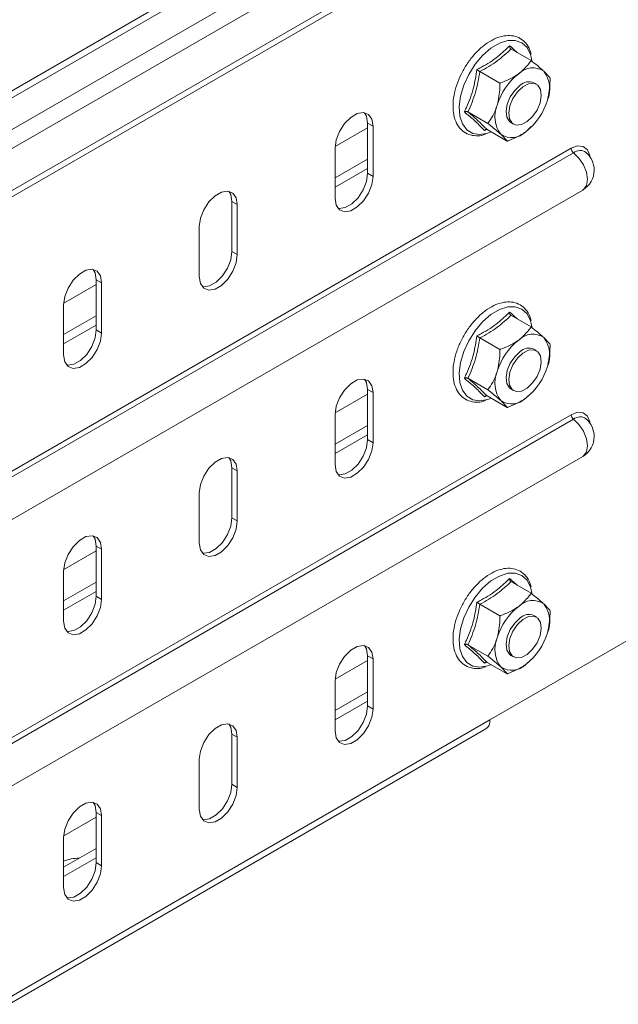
# Model space of a CAD drawing. Header units: millimetres. Extents: x -337 to 4147, y -1590 to -64.
# Tile 20 of 41: x 2645 to 2723, y -1484 to -1356. Entities that reach past the tile are written whole.
import ezdxf

# ---------------------------------------------------------------- set-up
doc = ezdxf.new("R2010")
doc.units = ezdxf.units.MM

msp = doc.modelspace()

# ---------------------------------------------------------------- linework, layer by layer
at = {"color": 7, "linetype": 'Continuous', "lineweight": 15}
for p, q in [((2603.37, -1401.89), (2783.69, -1297.79)), ((2604.08, -1402.29), (2784.39, -1298.2)), ((2709.38, -1359.78), (2711.99, -1361.28)), ((2712.1, -1361.28), (2712.02, -1360.87)), ((2705.34, -1362.73), (2707.94, -1364.24)), ((2712.71, -1364.39), (2712.35, -1364.18)), ((2703.78, -1367.99), (2706.38, -1369.49)), ((2690.7, -1370.05), (2686.47, -1372.49)), ((2690.7, -1375.97), (2690.7, -1369.44)), ((2691.41, -1376.38), (2691.41, -1369.84)), ((2709.36, -1369.38), (2709.71, -1369.59)), ((2711.99, -1369.9), (2711.32, -1370.56)), ((2712.07, -1369.92), (2712.11, -1369.88)), ((2706.15, -1370.27), (2705.92, -1370.4)), ((2706.27, -1370.29), (2708.87, -1371.8)), ((2706.37, -1370.74), (2706.78, -1370.58)), ((2686.46, -1372.7), (2686.46, -1379.23)), ((2686.46, -1376.58), (2690.7, -1374.13)), ((2686.46, -1377.8), (2690.7, -1375.36)), ((2612.65, -1439.39), (2718.72, -1378.16)), ((2673.02, -1386.17), (2673.02, -1379.64)), ((2673.73, -1386.58), (2673.73, -1380.05)), ((2668.78, -1382.91), (2668.78, -1389.44)), ((2655.35, -1390.46), (2651.11, -1392.9)), ((2655.35, -1396.38), (2655.35, -1389.85)), ((2656.05, -1396.79), (2656.05, -1390.25)), ((2651.1, -1393.11), (2651.1, -1399.64)), ((2651.1, -1396.99), (2655.35, -1394.54)), ((2709.38, -1394.48), (2711.99, -1395.98)), ((2712.1, -1395.98), (2712.02, -1395.57)), ((2651.1, -1398.22), (2655.35, -1395.77)), ((2705.34, -1397.44), (2707.94, -1398.94)), ((2712.71, -1399.09), (2712.35, -1398.89)), ((2703.78, -1402.69), (2706.38, -1404.2)), ((2706.61, -1447.21), (2784.39, -1402.31)), ((2690.7, -1410.67), (2690.7, -1404.14)), ((2691.41, -1411.08), (2691.41, -1404.55)), ((2709.36, -1404.08), (2709.71, -1404.29)), ((2711.99, -1404.61), (2711.32, -1405.27)), ((2712.07, -1404.62), (2712.11, -1404.58)), ((2690.7, -1404.75), (2686.47, -1407.2)), ((2706.15, -1404.97), (2705.92, -1405.11)), ((2706.27, -1404.99), (2708.87, -1406.5)), ((2706.37, -1405.44), (2706.78, -1405.29)), ((2686.46, -1407.4), (2686.46, -1413.94)), ((2686.46, -1411.28), (2690.7, -1408.83)), ((2686.46, -1412.51), (2690.7, -1410.06)), ((2612.65, -1474.09), (2718.72, -1412.86)), ((2673.02, -1420.88), (2673.02, -1414.34)), ((2673.73, -1421.28), (2673.73, -1414.75)), ((2668.78, -1417.61), (2668.78, -1424.14)), ((2655.35, -1425.16), (2651.11, -1427.61)), ((2655.35, -1431.08), (2655.35, -1424.55)), ((2656.05, -1431.49), (2656.05, -1424.96)), ((2651.1, -1427.81), (2651.1, -1434.35)), ((2651.1, -1431.69), (2655.35, -1429.24)), ((2709.38, -1429.18), (2711.99, -1430.69)), ((2712.1, -1430.68), (2712.02, -1430.27)), ((2651.1, -1432.92), (2655.35, -1430.47)), ((2705.34, -1432.14), (2707.94, -1433.64)), ((2712.71, -1433.79), (2712.35, -1433.59)), ((2703.78, -1437.4), (2706.38, -1438.9)), ((2690.7, -1445.37), (2690.7, -1438.84)), ((2691.41, -1445.78), (2691.41, -1439.25)), ((2709.36, -1438.79), (2709.71, -1438.99)), ((2711.99, -1439.31), (2711.32, -1439.97)), ((2712.07, -1439.33), (2712.11, -1439.28)), ((2690.7, -1439.45), (2686.47, -1441.9)), ((2706.15, -1439.67), (2705.92, -1439.81)), ((2706.27, -1439.7), (2708.87, -1441.2)), ((2706.37, -1440.14), (2706.78, -1439.99)), ((2686.46, -1442.11), (2686.46, -1448.64)), ((2686.46, -1445.99), (2690.7, -1443.54)), ((2686.46, -1447.21), (2690.7, -1444.76)), ((2600.03, -1509.59), (2706.09, -1448.36)), ((2673.02, -1455.58), (2673.02, -1449.05)), ((2673.73, -1455.99), (2673.73, -1449.46)), ((2668.78, -1452.31), (2668.78, -1458.84)), ((2655.35, -1465.78), (2655.35, -1459.25)), ((2656.05, -1466.19), (2656.05, -1459.66)), ((2655.35, -1459.86), (2651.11, -1462.31)), ((2651.1, -1462.52), (2651.1, -1469.05)), ((2651.1, -1466.4), (2655.35, -1463.95)), ((2651.1, -1467.62), (2655.35, -1465.17))]:
    msp.add_line(p, q, dxfattribs=at)
at = {"color": 7, "linetype": 'Continuous', "lineweight": 0}
for p, q in [((2457.34, -1473.2), (2704.82, -1330.33)), ((2456.44, -1474.63), (2703.93, -1331.75)), ((2457.5, -1478.16), (2704.99, -1335.29)), ((2458.42, -1480.1), (2705.91, -1337.23)), ((2690.7, -1369.44), (2691.41, -1369.84)), ((2717.22, -1372.73), (2611.15, -1433.96)), ((2611.46, -1434.54), (2717.52, -1373.31)), ((2690.7, -1375.97), (2691.41, -1376.38)), ((2673.02, -1379.64), (2673.73, -1380.05)), ((2673.02, -1386.17), (2673.73, -1386.58)), ((2655.35, -1389.85), (2656.05, -1390.25)), ((2655.35, -1396.38), (2656.05, -1396.79)), ((2690.7, -1404.14), (2691.41, -1404.55)), ((2717.22, -1407.44), (2611.15, -1468.67)), ((2611.46, -1469.25), (2717.52, -1408.02)), ((2690.7, -1410.67), (2691.41, -1411.08)), ((2673.02, -1414.34), (2673.73, -1414.75)), ((2673.02, -1420.88), (2673.73, -1421.28)), ((2655.35, -1424.55), (2656.05, -1424.96)), ((2655.35, -1431.08), (2656.05, -1431.49)), ((2690.7, -1438.84), (2691.41, -1439.25)), ((2690.7, -1445.37), (2691.41, -1445.78)), ((2600.55, -1508.44), (2706.61, -1447.21)), ((2673.02, -1449.05), (2673.73, -1449.46)), ((2673.02, -1455.58), (2673.73, -1455.99)), ((2655.35, -1459.25), (2656.05, -1459.66)), ((2655.35, -1465.78), (2656.05, -1466.19))]:
    msp.add_line(p, q, dxfattribs=at)
at = {"color": 7, "linetype": 'Continuous', "lineweight": 0, "flags": 128}
for points in [[(2706.77, -1359.7), (2705.69, -1360.63), (2704.72, -1361.78), (2703.88, -1363.1), (2703.23, -1364.51), (2702.81, -1365.93), (2702.64, -1367.29), (2702.72, -1368.52), (2703.05, -1369.54), (2703.62, -1370.31), (2704.39, -1370.78), (2705.32, -1370.92), (2706.36, -1370.74), (2706.37, -1370.74)], [(2712.02, -1360.87), (2711.93, -1360.51), (2711.47, -1359.61), (2710.8, -1358.98), (2709.94, -1358.67), (2708.95, -1358.69), (2707.87, -1359.04), (2706.77, -1359.7)], [(2719.65, -1373.8), (2719.63, -1373.68), (2719.34, -1372.92), (2718.79, -1372.49), (2718.06, -1372.42), (2717.22, -1372.73)], [(2717.52, -1373.31), (2718.24, -1374), (2718.82, -1374.88), (2719.21, -1375.85), (2719.34, -1376.79), (2719.21, -1377.57), (2718.82, -1378.09), (2718.72, -1378.16)], [(2706.77, -1394.4), (2705.69, -1395.33), (2704.72, -1396.49), (2703.88, -1397.8), (2703.23, -1399.21), (2702.81, -1400.63), (2702.64, -1401.99), (2702.72, -1403.22), (2703.05, -1404.24), (2703.62, -1405.01), (2704.39, -1405.48), (2705.32, -1405.63), (2706.36, -1405.44), (2706.37, -1405.44)], [(2712.02, -1395.57), (2711.93, -1395.21), (2711.47, -1394.31), (2710.8, -1393.69), (2709.94, -1393.38), (2708.95, -1393.4), (2707.87, -1393.74), (2706.77, -1394.4)], [(2719.65, -1408.51), (2719.63, -1408.38), (2719.34, -1407.63), (2718.79, -1407.19), (2718.06, -1407.12), (2717.22, -1407.44)], [(2717.52, -1408.02), (2718.24, -1408.7), (2718.82, -1409.59), (2719.21, -1410.56), (2719.34, -1411.49), (2719.21, -1412.27), (2718.82, -1412.79), (2718.72, -1412.86)], [(2712.02, -1430.27), (2711.93, -1429.91), (2711.47, -1429.01), (2710.8, -1428.39), (2709.94, -1428.08), (2708.95, -1428.1), (2707.87, -1428.45), (2706.77, -1429.1)], [(2706.77, -1429.1), (2705.69, -1430.04), (2704.72, -1431.19), (2703.88, -1432.51), (2703.23, -1433.92), (2702.81, -1435.34), (2702.64, -1436.7), (2702.72, -1437.92), (2703.05, -1438.95), (2703.62, -1439.71), (2704.39, -1440.18), (2705.32, -1440.33), (2706.36, -1440.14), (2706.37, -1440.14)]]:
    msp.add_lwpolyline(points, dxfattribs=at)
at = {"color": 7, "linetype": 'Continuous', "lineweight": 15, "flags": 128}
for points in [[(2710.58, -1364.52), (2709.87, -1365.18), (2709.29, -1366.03), (2708.89, -1366.98), (2708.74, -1367.9), (2708.83, -1368.69), (2709.17, -1369.25), (2709.36, -1369.38)], [(2711.49, -1369.25), (2710.75, -1369.64), (2710.07, -1369.71), (2709.53, -1369.45), (2709.19, -1368.89), (2709.09, -1368.11), (2709.25, -1367.18), (2709.64, -1366.24), (2710.23, -1365.38), (2710.93, -1364.72), (2711.67, -1364.33), (2712.35, -1364.26), (2712.89, -1364.52), (2713.23, -1365.08), (2713.33, -1365.87), (2713.17, -1366.79), (2712.77, -1367.74), (2712.19, -1368.59), (2711.49, -1369.25)], [(2691.41, -1369.84), (2691.26, -1368.95), (2690.83, -1368.34), (2690.17, -1368.08), (2689.36, -1368.21), (2688.5, -1368.71), (2687.7, -1369.51), (2687.04, -1370.53), (2686.61, -1371.64), (2686.46, -1372.7)], [(2690.7, -1369.44), (2690.55, -1368.54), (2690.29, -1368.1)], [(2686.46, -1379.23), (2686.61, -1380.13), (2687.04, -1380.74), (2687.7, -1380.99), (2688.5, -1380.87), (2689.36, -1380.37), (2690.17, -1379.57), (2690.83, -1378.55), (2691.26, -1377.44), (2691.41, -1376.38)], [(2686.87, -1380.57), (2686.99, -1380.59), (2687.8, -1380.46), (2688.66, -1379.96), (2689.47, -1379.16), (2690.12, -1378.14), (2690.55, -1377.03), (2690.7, -1375.97)], [(2673.73, -1380.05), (2673.58, -1379.16), (2673.15, -1378.55), (2672.49, -1378.29), (2671.69, -1378.42), (2670.83, -1378.91), (2670.02, -1379.72), (2669.36, -1380.74), (2668.93, -1381.84), (2668.78, -1382.91)], [(2673.02, -1379.64), (2672.88, -1378.75), (2672.62, -1378.3)], [(2668.78, -1389.44), (2668.93, -1390.33), (2669.36, -1390.94), (2670.02, -1391.2), (2670.83, -1391.07), (2671.69, -1390.58), (2672.49, -1389.77), (2673.15, -1388.75), (2673.58, -1387.65), (2673.73, -1386.58)], [(2669.19, -1390.77), (2669.31, -1390.79), (2670.12, -1390.66), (2670.98, -1390.17), (2671.79, -1389.36), (2672.45, -1388.34), (2672.88, -1387.24), (2673.02, -1386.17)], [(2656.05, -1390.25), (2655.91, -1389.36), (2655.48, -1388.75), (2654.82, -1388.49), (2654.01, -1388.62), (2653.15, -1389.12), (2652.34, -1389.92), (2651.68, -1390.94), (2651.25, -1392.05), (2651.1, -1393.11)], [(2655.35, -1389.85), (2655.2, -1388.95), (2654.94, -1388.51)], [(2651.1, -1399.64), (2651.25, -1400.54), (2651.68, -1401.15), (2652.34, -1401.4), (2653.15, -1401.28), (2654.01, -1400.78), (2654.82, -1399.98), (2655.48, -1398.96), (2655.91, -1397.85), (2656.05, -1396.79)], [(2651.51, -1400.98), (2651.63, -1401), (2652.44, -1400.87), (2653.3, -1400.37), (2654.11, -1399.57), (2654.77, -1398.55), (2655.2, -1397.44), (2655.35, -1396.38)], [(2710.58, -1399.22), (2709.87, -1399.88), (2709.29, -1400.74), (2708.89, -1401.68), (2708.74, -1402.6), (2708.83, -1403.39), (2709.17, -1403.95), (2709.36, -1404.08)], [(2711.49, -1403.96), (2710.75, -1404.35), (2710.07, -1404.41), (2709.53, -1404.15), (2709.19, -1403.6), (2709.09, -1402.81), (2709.25, -1401.89), (2709.64, -1400.94), (2710.23, -1400.08), (2710.93, -1399.42), (2711.67, -1399.03), (2712.35, -1398.97), (2712.89, -1399.23), (2713.23, -1399.78), (2713.33, -1400.57), (2713.17, -1401.49), (2712.77, -1402.44), (2712.19, -1403.3), (2711.49, -1403.96)], [(2691.41, -1404.55), (2691.26, -1403.66), (2690.83, -1403.04), (2690.17, -1402.79), (2689.36, -1402.91), (2688.5, -1403.41), (2687.7, -1404.22), (2687.04, -1405.23), (2686.61, -1406.34), (2686.46, -1407.4)], [(2690.7, -1404.14), (2690.55, -1403.25), (2690.29, -1402.8)], [(2686.46, -1413.94), (2686.61, -1414.83), (2687.04, -1415.44), (2687.7, -1415.7), (2688.5, -1415.57), (2689.36, -1415.07), (2690.17, -1414.27), (2690.83, -1413.25), (2691.26, -1412.14), (2691.41, -1411.08)], [(2686.87, -1415.27), (2686.99, -1415.29), (2687.8, -1415.16), (2688.66, -1414.67), (2689.47, -1413.86), (2690.12, -1412.84), (2690.55, -1411.73), (2690.7, -1410.67)], [(2673.73, -1414.75), (2673.58, -1413.86), (2673.15, -1413.25), (2672.49, -1412.99), (2671.69, -1413.12), (2670.83, -1413.61), (2670.02, -1414.42), (2669.36, -1415.44), (2668.93, -1416.55), (2668.78, -1417.61)], [(2673.02, -1414.34), (2672.88, -1413.45), (2672.62, -1413.01)], [(2668.78, -1424.14), (2668.93, -1425.03), (2669.36, -1425.64), (2670.02, -1425.9), (2670.83, -1425.78), (2671.69, -1425.28), (2672.49, -1424.47), (2673.15, -1423.46), (2673.58, -1422.35), (2673.73, -1421.28)], [(2669.19, -1425.48), (2669.31, -1425.49), (2670.12, -1425.37), (2670.98, -1424.87), (2671.79, -1424.07), (2672.45, -1423.05), (2672.88, -1421.94), (2673.02, -1420.88)], [(2656.05, -1424.96), (2655.91, -1424.07), (2655.48, -1423.45), (2654.82, -1423.2), (2654.01, -1423.32), (2653.15, -1423.82), (2652.34, -1424.63), (2651.68, -1425.64), (2651.25, -1426.75), (2651.1, -1427.81)], [(2655.35, -1424.55), (2655.2, -1423.66), (2654.94, -1423.21)], [(2651.1, -1434.35), (2651.25, -1435.24), (2651.68, -1435.85), (2652.34, -1436.11), (2653.15, -1435.98), (2654.01, -1435.48), (2654.82, -1434.68), (2655.48, -1433.66), (2655.91, -1432.55), (2656.05, -1431.49)], [(2651.51, -1435.68), (2651.63, -1435.7), (2652.44, -1435.57), (2653.3, -1435.08), (2654.11, -1434.27), (2654.77, -1433.25), (2655.2, -1432.14), (2655.35, -1431.08)], [(2710.58, -1433.92), (2709.87, -1434.58), (2709.29, -1435.44), (2708.89, -1436.39), (2708.74, -1437.31), (2708.83, -1438.1), (2709.17, -1438.65), (2709.36, -1438.79)], [(2711.49, -1438.66), (2710.75, -1439.05), (2710.07, -1439.12), (2709.53, -1438.86), (2709.19, -1438.3), (2709.09, -1437.51), (2709.25, -1436.59), (2709.64, -1435.64), (2710.23, -1434.79), (2710.93, -1434.13), (2711.67, -1433.74), (2712.35, -1433.67), (2712.89, -1433.93), (2713.23, -1434.49), (2713.33, -1435.27), (2713.17, -1436.2), (2712.77, -1437.14), (2712.19, -1438), (2711.49, -1438.66)], [(2691.41, -1439.25), (2691.26, -1438.36), (2690.83, -1437.75), (2690.17, -1437.49), (2689.36, -1437.62), (2688.5, -1438.11), (2687.7, -1438.92), (2687.04, -1439.94), (2686.61, -1441.04), (2686.46, -1442.11)], [(2690.7, -1438.84), (2690.55, -1437.95), (2690.29, -1437.51)], [(2686.87, -1449.98), (2686.99, -1449.99), (2687.8, -1449.87), (2688.66, -1449.37), (2689.47, -1448.56), (2690.12, -1447.55), (2690.55, -1446.44), (2690.7, -1445.37)], [(2686.46, -1448.64), (2686.61, -1449.53), (2687.04, -1450.14), (2687.7, -1450.4), (2688.5, -1450.27), (2689.36, -1449.78), (2690.17, -1448.97), (2690.83, -1447.95), (2691.26, -1446.85), (2691.41, -1445.78)], [(2673.73, -1449.46), (2673.58, -1448.56), (2673.15, -1447.95), (2672.49, -1447.69), (2671.69, -1447.82), (2670.83, -1448.32), (2670.02, -1449.12), (2669.36, -1450.14), (2668.93, -1451.25), (2668.78, -1452.31)], [(2673.02, -1449.05), (2672.88, -1448.16), (2672.62, -1447.71)], [(2668.78, -1458.84), (2668.93, -1459.74), (2669.36, -1460.35), (2670.02, -1460.61), (2670.83, -1460.48), (2671.69, -1459.98), (2672.49, -1459.18), (2673.15, -1458.16), (2673.58, -1457.05), (2673.73, -1455.99)], [(2669.19, -1460.18), (2669.31, -1460.2), (2670.12, -1460.07), (2670.98, -1459.57), (2671.79, -1458.77), (2672.45, -1457.75), (2672.88, -1456.64), (2673.02, -1455.58)], [(2656.05, -1459.66), (2655.91, -1458.77), (2655.48, -1458.16), (2654.82, -1457.9), (2654.01, -1458.03), (2653.15, -1458.52), (2652.34, -1459.33), (2651.68, -1460.35), (2651.25, -1461.45), (2651.1, -1462.52)], [(2655.35, -1459.25), (2655.2, -1458.36), (2654.94, -1457.92)], [(2651.1, -1469.05), (2651.25, -1469.94), (2651.68, -1470.55), (2652.34, -1470.81), (2653.15, -1470.68), (2654.01, -1470.19), (2654.82, -1469.38), (2655.48, -1468.36), (2655.91, -1467.26), (2656.05, -1466.19)], [(2651.51, -1470.39), (2651.63, -1470.4), (2652.44, -1470.28), (2653.3, -1469.78), (2654.11, -1468.97), (2654.77, -1467.96), (2655.2, -1466.85), (2655.35, -1465.78)]]:
    msp.add_lwpolyline(points, dxfattribs=at)
at = {"color": 7, "linetype": 'Continuous', "lineweight": 15}
for centre, radius, start, end in [((2712.22, -1364.81), 2.57, 55.9951, 135.4475), ((2715.33, -1369.39), 8.07, 127.7523, 163.6142), ((2710.67, -1364.96), 3.76, 336.6336, 37.3855), ((2711.71, -1365.68), 1.63, 66.7258, 134.3397), ((2711.04, -1368.6), 3.76, 156.6342, 217.3849), ((2706.38, -1364.18), 8.07, 307.7521, 343.6143), ((2709.49, -1368.76), 2.57, 235.9956, 315.4472), ((2717.22, -1375.56), 3, 0, 49.9259), ((2717.22, -1375.56), 3, 299.9973, 0), ((2712.22, -1399.51), 2.57, 55.9951, 135.4476), ((2715.33, -1404.09), 8.07, 127.7522, 163.6143), ((2710.67, -1399.67), 3.76, 336.6336, 37.3855), ((2711.71, -1400.38), 1.63, 66.7255, 134.3402), ((2711.04, -1403.31), 3.76, 156.6341, 217.3849), ((2706.38, -1398.88), 8.07, 307.7521, 343.6143), ((2709.49, -1403.46), 2.57, 235.9954, 315.4473), ((2717.22, -1410.27), 3, 0, 49.9259), ((2717.22, -1410.27), 3, 299.9973, 0), ((2715.33, -1438.79), 8.07, 127.7522, 163.6143), ((2712.22, -1434.21), 2.57, 55.9951, 135.4475), ((2710.67, -1434.37), 3.76, 336.6336, 37.3855), ((2711.71, -1435.08), 1.63, 66.7255, 134.3401), ((2711.04, -1438.01), 3.76, 156.6341, 217.385), ((2706.38, -1433.58), 8.07, 307.7522, 343.6143), ((2709.49, -1438.17), 2.57, 235.9954, 315.4472), ((2705.41, -1447.36), 1.22, 304.5464, 6.7658), ((2653.01, -1470.28), 5.05, 88.8243, 112.1861)]:
    msp.add_arc(centre, radius, start, end, dxfattribs=at)
at = {"color": 7, "linetype": 'Continuous', "lineweight": 0}
for centre, radius, start, end in [((2718, -1372.69), 0.781, 182.8796, 232.3727), ((2718.37, -1374.38), 1.36, 54.8556, 128.3867), ((2718, -1407.4), 0.781, 182.8794, 232.3731), ((2718.37, -1409.08), 1.36, 54.8552, 128.3866)]:
    msp.add_arc(centre, radius, start, end, dxfattribs=at)
at = {"color": 7, "linetype": 'Continuous', "lineweight": 15}
for points, knots in [([(2712.01, -1360.45), (2711.9, -1360.11), (2711.66, -1359.42), (2711, -1358.66), (2710.17, -1358.17), (2709.22, -1357.99), (2708.21, -1358.1), (2707.14, -1358.47), (2706.43, -1358.93), (2706.07, -1359.17)], [0, 0, 0, 0, 0.144538, 0.291433, 0.432462, 0.5705, 0.709552, 0.853221, 1, 1, 1, 1]), ([(2706.07, -1359.17), (2705.88, -1359.31), (2705.34, -1359.73), (2704.5, -1360.59), (2703.6, -1361.78), (2702.85, -1363.09), (2702.28, -1364.46), (2701.92, -1365.84), (2701.79, -1367.18), (2701.89, -1368.4), (2702.25, -1369.47), (2702.84, -1370.31), (2703.64, -1370.87), (2704.57, -1371.12), (2705.39, -1371.12), (2705.89, -1370.95), (2706.06, -1370.9)], [0, 0, 0, 0, 0.041218, 0.11915, 0.196962, 0.27469, 0.352491, 0.430488, 0.508869, 0.587762, 0.666885, 0.744743, 0.819632, 0.892334, 0.965081, 1, 1, 1, 1]), ([(2709.38, -1359.78), (2709.36, -1359.76), (2709.3, -1359.72), (2709.24, -1359.61), (2709.21, -1359.49), (2709.2, -1359.4), (2709.2, -1359.36), (2709.2, -1359.36)], [0, 0, 0, 0, 0.236181, 0.471406, 0.732472, 0.992094, 1, 1, 1, 1]), ([(2711.99, -1361.28), (2711.88, -1361.44), (2711.48, -1362.06), (2710.85, -1362.6), (2710.39, -1363)], [0, 0, 0, 0, 0.263253, 1, 1, 1, 1]), ([(2711.99, -1361.28), (2712.55, -1361.73), (2713.18, -1362.24), (2713.61, -1362.64), (2713.66, -1362.68)], [0, 0, 0, 0, 0.896039, 1, 1, 1, 1]), ([(2705.34, -1362.73), (2705.31, -1362.71), (2705.25, -1362.68), (2705.14, -1362.61), (2705.04, -1362.54), (2704.98, -1362.49), (2704.95, -1362.46), (2704.95, -1362.46)], [0, 0, 0, 0, 0.236175, 0.471398, 0.732457, 0.992075, 1, 1, 1, 1]), ([(2710.39, -1363), (2710.29, -1363.08), (2709.6, -1363.56), (2708.74, -1363.95), (2707.97, -1364.23), (2707.94, -1364.24)], [0, 0, 0, 0, 0.148486, 0.965573, 1, 1, 1, 1]), ([(2713.66, -1362.68), (2713.94, -1362.96), (2714.3, -1363.31), (2714.45, -1363.54), (2714.48, -1363.58)], [0, 0, 0, 0, 0.8014623, 1, 1, 1, 1]), ([(2714.48, -1363.58), (2714.44, -1364.47), (2714.41, -1365.46), (2714.15, -1366.36), (2714.12, -1366.46)], [0, 0, 0, 0, 0.8960354, 1, 1, 1, 1]), ([(2707.59, -1367.11), (2707.74, -1366.36), (2707.94, -1365.41), (2707.94, -1364.43), (2707.94, -1364.24)], [0, 0, 0, 0, 0.801463, 1, 1, 1, 1]), ([(2706.38, -1369.49), (2706.81, -1368.83), (2707.28, -1368.1), (2707.56, -1367.2), (2707.59, -1367.11)], [0, 0, 0, 0, 0.896037, 1, 1, 1, 1]), ([(2703.31, -1367.99), (2703.31, -1367.99), (2703.35, -1367.97), (2703.44, -1367.95), (2703.56, -1367.94), (2703.68, -1367.95), (2703.75, -1367.98), (2703.78, -1367.99)], [0, 0, 0, 0, 0.007892, 0.267528, 0.528588, 0.76382, 1, 1, 1, 1]), ([(2708.05, -1370.89), (2707.65, -1370.54), (2707.16, -1370.11), (2706.51, -1369.6), (2706.38, -1369.49)], [0, 0, 0, 0, 0.801463, 1, 1, 1, 1]), ([(2705.92, -1370.4), (2705.92, -1370.4), (2705.95, -1370.37), (2706, -1370.32), (2706.08, -1370.27), (2706.18, -1370.25), (2706.24, -1370.28), (2706.27, -1370.29)], [0, 0, 0, 0, 0.007929, 0.267547, 0.528601, 0.763827, 1, 1, 1, 1]), ([(2708.87, -1371.8), (2708.7, -1371.57), (2708.51, -1371.32), (2708.1, -1370.93), (2708.05, -1370.89)], [0, 0, 0, 0, 0.8960381, 1, 1, 1, 1]), ([(2711.32, -1370.56), (2711.21, -1370.64), (2710.53, -1371.11), (2709.66, -1371.51), (2708.9, -1371.78), (2708.87, -1371.8)], [0, 0, 0, 0, 0.148486, 0.965573, 1, 1, 1, 1]), ([(2712.01, -1395.15), (2711.9, -1394.81), (2711.66, -1394.12), (2711, -1393.37), (2710.17, -1392.87), (2709.22, -1392.69), (2708.21, -1392.8), (2707.14, -1393.17), (2706.43, -1393.64), (2706.07, -1393.87)], [0, 0, 0, 0, 0.144538, 0.291433, 0.432461, 0.5705, 0.709552, 0.85322, 1, 1, 1, 1]), ([(2706.07, -1393.87), (2705.88, -1394.02), (2705.34, -1394.43), (2704.5, -1395.3), (2703.6, -1396.48), (2702.85, -1397.79), (2702.28, -1399.17), (2701.92, -1400.55), (2701.79, -1401.88), (2701.89, -1403.1), (2702.25, -1404.17), (2702.84, -1405.01), (2703.64, -1405.58), (2704.57, -1405.82), (2705.39, -1405.82), (2705.89, -1405.65), (2706.06, -1405.6)], [0, 0, 0, 0, 0.041218, 0.11915, 0.196962, 0.27469, 0.35249, 0.430488, 0.508869, 0.587762, 0.666885, 0.744743, 0.819632, 0.892334, 0.965081, 1, 1, 1, 1]), ([(2709.38, -1394.48), (2709.36, -1394.46), (2709.3, -1394.42), (2709.24, -1394.32), (2709.21, -1394.2), (2709.2, -1394.11), (2709.2, -1394.06), (2709.2, -1394.06)], [0, 0, 0, 0, 0.236179, 0.471402, 0.732461, 0.992088, 1, 1, 1, 1]), ([(2711.99, -1395.98), (2711.88, -1396.15), (2711.48, -1396.76), (2710.85, -1397.31), (2710.39, -1397.71)], [0, 0, 0, 0, 0.263253, 1, 1, 1, 1]), ([(2711.99, -1395.98), (2712.55, -1396.44), (2713.18, -1396.94), (2713.61, -1397.34), (2713.66, -1397.38)], [0, 0, 0, 0, 0.896039, 1, 1, 1, 1]), ([(2705.34, -1397.44), (2705.31, -1397.42), (2705.25, -1397.38), (2705.14, -1397.31), (2705.04, -1397.24), (2704.98, -1397.19), (2704.95, -1397.17), (2704.95, -1397.17)], [0, 0, 0, 0, 0.236175, 0.471396, 0.732462, 0.992086, 1, 1, 1, 1]), ([(2710.39, -1397.71), (2710.29, -1397.78), (2709.6, -1398.26), (2708.74, -1398.65), (2707.97, -1398.93), (2707.94, -1398.94)], [0, 0, 0, 0, 0.148486, 0.965573, 1, 1, 1, 1]), ([(2713.66, -1397.38), (2713.94, -1397.66), (2714.3, -1398.01), (2714.45, -1398.24), (2714.48, -1398.29)], [0, 0, 0, 0, 0.8014623, 1, 1, 1, 1]), ([(2707.59, -1401.81), (2707.74, -1401.06), (2707.94, -1400.12), (2707.94, -1399.14), (2707.94, -1398.94)], [0, 0, 0, 0, 0.8014621, 1, 1, 1, 1]), ([(2714.48, -1398.29), (2714.44, -1399.17), (2714.41, -1400.16), (2714.15, -1401.06), (2714.12, -1401.16)], [0, 0, 0, 0, 0.896037, 1, 1, 1, 1]), ([(2706.38, -1404.2), (2706.81, -1403.54), (2707.28, -1402.8), (2707.56, -1401.91), (2707.59, -1401.81)], [0, 0, 0, 0, 0.896038, 1, 1, 1, 1]), ([(2703.31, -1402.69), (2703.31, -1402.69), (2703.35, -1402.67), (2703.44, -1402.65), (2703.56, -1402.64), (2703.68, -1402.65), (2703.75, -1402.68), (2703.78, -1402.69)], [0, 0, 0, 0, 0.007892, 0.267528, 0.528587, 0.763819, 1, 1, 1, 1]), ([(2708.05, -1405.59), (2707.65, -1405.24), (2707.16, -1404.81), (2706.51, -1404.3), (2706.38, -1404.2)], [0, 0, 0, 0, 0.801462, 1, 1, 1, 1]), ([(2705.92, -1405.11), (2705.92, -1405.11), (2705.95, -1405.07), (2706, -1405.02), (2706.08, -1404.97), (2706.18, -1404.96), (2706.24, -1404.98), (2706.27, -1404.99)], [0, 0, 0, 0, 0.007916, 0.267542, 0.528593, 0.763824, 1, 1, 1, 1]), ([(2708.87, -1406.5), (2708.7, -1406.27), (2708.51, -1406.02), (2708.1, -1405.63), (2708.05, -1405.59)], [0, 0, 0, 0, 0.8960361, 1, 1, 1, 1]), ([(2711.32, -1405.27), (2711.21, -1405.34), (2710.53, -1405.82), (2709.66, -1406.21), (2708.9, -1406.49), (2708.87, -1406.5)], [0, 0, 0, 0, 0.148486, 0.965573, 1, 1, 1, 1]), ([(2712.01, -1429.85), (2711.9, -1429.51), (2711.66, -1428.83), (2711, -1428.07), (2710.17, -1427.58), (2709.22, -1427.39), (2708.21, -1427.5), (2707.14, -1427.87), (2706.43, -1428.34), (2706.07, -1428.58)], [0, 0, 0, 0, 0.144538, 0.291433, 0.432462, 0.5705, 0.709552, 0.85322, 1, 1, 1, 1]), ([(2706.07, -1428.58), (2705.88, -1428.72), (2705.34, -1429.14), (2704.5, -1430), (2703.6, -1431.19), (2702.85, -1432.5), (2702.28, -1433.87), (2701.92, -1435.25), (2701.79, -1436.58), (2701.89, -1437.81), (2702.25, -1438.87), (2702.84, -1439.72), (2703.64, -1440.28), (2704.57, -1440.52), (2705.39, -1440.53), (2705.89, -1440.36), (2706.06, -1440.3)], [0, 0, 0, 0, 0.041218, 0.11915, 0.196962, 0.27469, 0.35249, 0.430488, 0.508869, 0.587762, 0.666885, 0.744743, 0.819632, 0.892334, 0.965081, 1, 1, 1, 1]), ([(2709.38, -1429.18), (2709.36, -1429.16), (2709.3, -1429.12), (2709.24, -1429.02), (2709.21, -1428.9), (2709.2, -1428.81), (2709.2, -1428.76), (2709.2, -1428.76)], [0, 0, 0, 0, 0.236179, 0.471403, 0.732465, 0.992091, 1, 1, 1, 1]), ([(2711.99, -1430.69), (2711.88, -1430.85), (2711.48, -1431.46), (2710.85, -1432.01), (2710.39, -1432.41)], [0, 0, 0, 0, 0.263253, 1, 1, 1, 1]), ([(2711.99, -1430.69), (2712.55, -1431.14), (2713.18, -1431.64), (2713.61, -1432.04), (2713.66, -1432.08)], [0, 0, 0, 0, 0.896039, 1, 1, 1, 1]), ([(2705.34, -1432.14), (2705.31, -1432.12), (2705.25, -1432.08), (2705.14, -1432.02), (2705.04, -1431.94), (2704.98, -1431.89), (2704.95, -1431.87), (2704.95, -1431.87)], [0, 0, 0, 0, 0.236175, 0.471396, 0.732458, 0.992083, 1, 1, 1, 1]), ([(2710.39, -1432.41), (2710.29, -1432.48), (2709.6, -1432.96), (2708.74, -1433.35), (2707.97, -1433.63), (2707.94, -1433.64)], [0, 0, 0, 0, 0.1484862, 0.9655727, 1, 1, 1, 1]), ([(2713.66, -1432.08), (2713.94, -1432.37), (2714.3, -1432.72), (2714.45, -1432.94), (2714.48, -1432.99)], [0, 0, 0, 0, 0.801463, 1, 1, 1, 1]), ([(2707.59, -1436.52), (2707.74, -1435.76), (2707.94, -1434.82), (2707.94, -1433.84), (2707.94, -1433.64)], [0, 0, 0, 0, 0.801462, 1, 1, 1, 1]), ([(2714.48, -1432.99), (2714.44, -1433.88), (2714.41, -1434.86), (2714.15, -1435.77), (2714.12, -1435.86)], [0, 0, 0, 0, 0.896036, 1, 1, 1, 1]), ([(2706.38, -1438.9), (2706.81, -1438.24), (2707.28, -1437.5), (2707.56, -1436.61), (2707.59, -1436.52)], [0, 0, 0, 0, 0.8960385, 1, 1, 1, 1]), ([(2703.31, -1437.39), (2703.31, -1437.39), (2703.35, -1437.38), (2703.44, -1437.35), (2703.56, -1437.34), (2703.68, -1437.35), (2703.75, -1437.38), (2703.78, -1437.4)], [0, 0, 0, 0, 0.007892, 0.267528, 0.528587, 0.76382, 1, 1, 1, 1]), ([(2708.05, -1440.3), (2707.65, -1439.95), (2707.16, -1439.51), (2706.51, -1439), (2706.38, -1438.9)], [0, 0, 0, 0, 0.801462, 1, 1, 1, 1]), ([(2705.92, -1439.81), (2705.92, -1439.81), (2705.95, -1439.78), (2706, -1439.72), (2706.08, -1439.67), (2706.18, -1439.66), (2706.24, -1439.68), (2706.27, -1439.7)], [0, 0, 0, 0, 0.00792, 0.267544, 0.528596, 0.763825, 1, 1, 1, 1]), ([(2708.87, -1441.2), (2708.7, -1440.98), (2708.51, -1440.72), (2708.1, -1440.34), (2708.05, -1440.3)], [0, 0, 0, 0, 0.896036, 1, 1, 1, 1]), ([(2711.32, -1439.97), (2711.21, -1440.04), (2710.53, -1440.52), (2709.66, -1440.91), (2708.9, -1441.19), (2708.87, -1441.2)], [0, 0, 0, 0, 0.1484862, 0.9655727, 1, 1, 1, 1])]:
    msp.add_open_spline(points, degree=3, knots=knots, dxfattribs=at)
at = {"color": 7, "linetype": 'Continuous', "lineweight": 0}
for points, knots in [([(2704.95, -1362.46), (2705.14, -1362.36), (2706.12, -1361.85), (2707.66, -1360.87), (2708.71, -1359.83), (2709.2, -1359.36)], [0, 0, 0, 0, 0.118084, 0.59226, 1, 1, 1, 1]), ([(2709.38, -1359.78), (2708.81, -1360.32), (2707.65, -1361.41), (2706.12, -1362.29), (2705.34, -1362.73)], [0, 0, 0, 0, 0.492149, 1, 1, 1, 1]), ([(2709.2, -1359.36), (2709.33, -1359.47), (2709.7, -1359.79), (2710, -1360.07), (2710.19, -1360.24)], [0, 0, 0, 0, 0.357173, 1, 1, 1, 1]), ([(2703.31, -1367.99), (2703.4, -1367.79), (2703.88, -1366.79), (2704.54, -1364.99), (2704.82, -1363.26), (2704.95, -1362.46)], [0, 0, 0, 0, 0.118083, 0.592259, 1, 1, 1, 1]), ([(2705.34, -1362.73), (2705.17, -1363.65), (2704.84, -1365.51), (2704.14, -1367.15), (2703.78, -1367.99)], [0, 0, 0, 0, 0.492148, 1, 1, 1, 1]), ([(2705.92, -1370.4), (2705.85, -1370.33), (2705.49, -1369.93), (2704.72, -1369.17), (2703.75, -1368.36), (2703.31, -1367.99)], [0, 0, 0, 0, 0.1180843, 0.5922587, 1, 1, 1, 1]), ([(2703.78, -1367.99), (2704.28, -1368.42), (2705.3, -1369.3), (2705.94, -1369.96), (2706.27, -1370.29)], [0, 0, 0, 0, 0.492148, 1, 1, 1, 1]), ([(2704.95, -1397.17), (2705.14, -1397.06), (2706.12, -1396.55), (2707.66, -1395.57), (2708.71, -1394.54), (2709.2, -1394.06)], [0, 0, 0, 0, 0.118084, 0.59226, 1, 1, 1, 1]), ([(2709.2, -1394.06), (2709.33, -1394.17), (2709.7, -1394.49), (2710, -1394.77), (2710.19, -1394.95)], [0, 0, 0, 0, 0.357172, 1, 1, 1, 1]), ([(2709.38, -1394.48), (2708.81, -1395.02), (2707.65, -1396.11), (2706.12, -1396.99), (2705.34, -1397.44)], [0, 0, 0, 0, 0.492149, 1, 1, 1, 1]), ([(2703.31, -1402.69), (2703.4, -1402.49), (2703.88, -1401.5), (2704.54, -1399.69), (2704.82, -1397.96), (2704.95, -1397.17)], [0, 0, 0, 0, 0.118083, 0.592259, 1, 1, 1, 1]), ([(2705.34, -1397.44), (2705.17, -1398.35), (2704.84, -1400.21), (2704.14, -1401.86), (2703.78, -1402.69)], [0, 0, 0, 0, 0.492148, 1, 1, 1, 1]), ([(2705.92, -1405.11), (2705.85, -1405.03), (2705.49, -1404.63), (2704.72, -1403.87), (2703.75, -1403.06), (2703.31, -1402.69)], [0, 0, 0, 0, 0.118084, 0.592258, 1, 1, 1, 1]), ([(2703.78, -1402.69), (2704.28, -1403.12), (2705.3, -1404), (2705.94, -1404.66), (2706.27, -1404.99)], [0, 0, 0, 0, 0.492148, 1, 1, 1, 1]), ([(2704.95, -1431.87), (2705.14, -1431.77), (2706.12, -1431.25), (2707.66, -1430.27), (2708.71, -1429.24), (2709.2, -1428.76)], [0, 0, 0, 0, 0.1180843, 0.59226, 1, 1, 1, 1]), ([(2709.2, -1428.76), (2709.33, -1428.88), (2709.7, -1429.2), (2710, -1429.47), (2710.19, -1429.65)], [0, 0, 0, 0, 0.357172, 1, 1, 1, 1]), ([(2709.38, -1429.18), (2708.81, -1429.72), (2707.65, -1430.82), (2706.12, -1431.69), (2705.34, -1432.14)], [0, 0, 0, 0, 0.4921487, 1, 1, 1, 1]), ([(2703.31, -1437.39), (2703.4, -1437.19), (2703.88, -1436.2), (2704.54, -1434.39), (2704.82, -1432.67), (2704.95, -1431.87)], [0, 0, 0, 0, 0.118084, 0.592259, 1, 1, 1, 1]), ([(2705.34, -1432.14), (2705.17, -1433.05), (2704.84, -1434.92), (2704.14, -1436.56), (2703.78, -1437.4)], [0, 0, 0, 0, 0.492148, 1, 1, 1, 1]), ([(2705.92, -1439.81), (2705.85, -1439.73), (2705.49, -1439.33), (2704.72, -1438.57), (2703.75, -1437.77), (2703.31, -1437.39)], [0, 0, 0, 0, 0.118084, 0.592259, 1, 1, 1, 1]), ([(2703.78, -1437.4), (2704.28, -1437.83), (2705.3, -1438.7), (2705.94, -1439.36), (2706.27, -1439.7)], [0, 0, 0, 0, 0.4921479, 1, 1, 1, 1])]:
    msp.add_open_spline(points, degree=3, knots=knots, dxfattribs=at)

doc.saveas('drawing.dxf')
